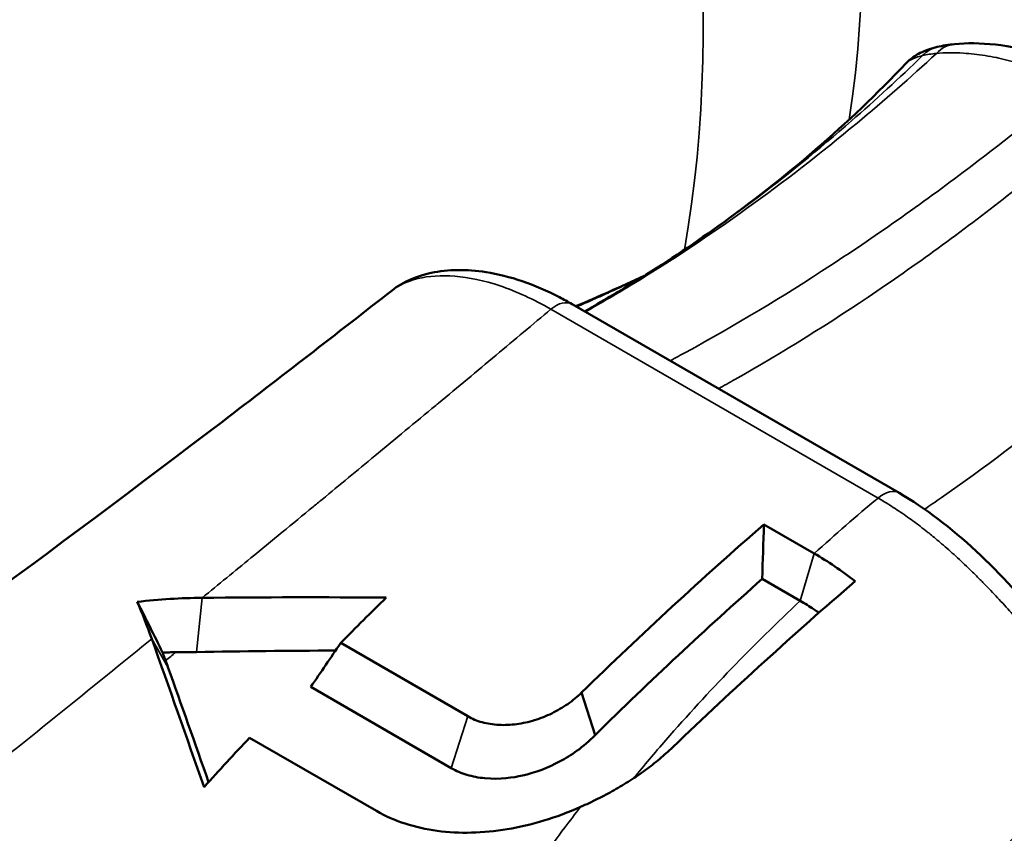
# Model space of a CAD drawing. Header units: millimetres. Extents: x 0 to 2239, y -60 to 841.
# Tile 127 of 151: x 1047.5 to 1050.56, y 300 to 302.53. Entities that reach past the tile are written whole.
import ezdxf

# ---------------------------------------------------------------- set-up
doc = ezdxf.new("R2010")
doc.units = ezdxf.units.MM
doc.layers.add('Sichtbar (ISO)', color=7, linetype='Continuous', lineweight=50)
doc.layers.add('Sichtbar schmal (ISO)', color=7, linetype='Continuous', lineweight=35)

msp = doc.modelspace()

# ---------------------------------------------------------------- linework, layer by layer
at = {"layer": 'Sichtbar (ISO)'}
for p, q in [((1049.214, 301.6454), (1050.2289, 301.0594)), ((1049.8094, 300.9618), (1049.9658, 300.8715)), ((1049.8042, 300.7925), (1049.9219, 300.7246)), ((1048.8902, 300.3664), (1048.4962, 300.5938)), ((1048.4033, 300.4572), (1048.8394, 300.2054)), ((1049.2854, 300.3078), (1049.2438, 300.4399)), ((1048.2134, 300.2999), (1048.6074, 300.0725))]:
    msp.add_line(p, q, dxfattribs=at)
for centre, major_axis, ratio, start_param, end_param in [((1047.0302, 304.9234), (-2.6125, 4.525), 0.57735, 3.855472, 6.677955), ((1032.7948, 316.7948), (3.0924, -59.3901), 0.283264, 1.283264, 1.286221), ((1050.9942, 294.3746), (-4.9907, -8.6656), 0.578868, 4.263974, 4.285251), ((1047.8849, 299.5622), (0.2009, -1.3835), 0.184686, 2.398991, 2.537088), ((1046.8969, 300.0377), (-0.2444, 1.3949), 0.815401, 4.919064, 4.934217), ((1047.0302, 304.9234), (2.6125, -4.525), 0.57735, 6.251584, 6.251601), ((1050.9641, 294.392), (-5.0085, -8.6553), 0.575664, 4.32952, 4.351355)]:
    msp.add_ellipse(centre, major_axis=major_axis, ratio=ratio, start_param=start_param, end_param=end_param, dxfattribs=at)
for points, knots in [([(1050.2509, 302.3933), (1050.2649, 302.408), (1050.2796, 302.4174), (1050.3113, 302.4333), (1050.3287, 302.4391), (1050.3473, 302.4436)], [0, 0, 0, 0, 0.02207966, 0.02207966, 0.04747824, 0.04747824, 0.04747824, 0.04747824]), ([(1050.4012, 302.4524), (1050.4767, 302.4598), (1050.5718, 302.4508), (1050.7309, 302.4066), (1050.79, 302.3851), (1050.8498, 302.3577)], [0, 0, 0, 0, 0.0921373, 0.0921373, 0.1425811, 0.1425811, 0.1425811, 0.1425811]), ([(1049.267, 301.6312), (1049.316, 301.6589), (1049.3638, 301.6872), (1049.499, 301.7706), (1049.5843, 301.8275), (1049.8753, 302.0363), (1050.0712, 302.2035), (1050.2509, 302.3932)], [0, 0, 0, 0, 0.0338806, 0.0338806, 0.0981863, 0.0981863, 0.2592679, 0.2592679, 0.2592679, 0.2592679]), ([(1048.6553, 301.688), (1048.6899, 301.7152), (1048.7319, 301.7328), (1048.8291, 301.7535), (1048.887, 301.754), (1049.0202, 301.7332), (1049.0981, 301.7067), (1049.1881, 301.66), (1049.2011, 301.6529), (1049.214, 301.6454)], [0.0000123, 0.0000123, 0.0000123, 0.0000123, 0.0448071, 0.0448071, 0.096862, 0.096862, 0.160113, 0.160113, 0.1707416, 0.1707416, 0.1707416, 0.1707416]), ([(1046.499, 300.0932), (1047.0541, 300.4775), (1047.6127, 300.8866), (1048.3091, 301.4185), (1048.4846, 301.5545), (1048.6553, 301.688)], [0, 0, 0, 0, 0.4058529, 0.4058529, 0.5464203, 0.5464203, 0.5464203, 0.5464203]), ([(1050.2289, 301.0594), (1050.3098, 301.0128), (1050.391, 300.9505), (1050.5439, 300.8083), (1050.6179, 300.7268), (1050.7544, 300.5633), (1050.8194, 300.4791), (1050.8878, 300.3914), (1050.8962, 300.3806), (1050.9045, 300.37)], [0, 0, 0, 0, 0.0664663, 0.0664663, 0.1317556, 0.1317556, 0.1942426, 0.1942426, 0.2031062, 0.2031062, 0.2031062, 0.2031062]), ([(1050.0923, 300.7853), (1050.0714, 300.8017), (1050.0504, 300.8171), (1050.0082, 300.8459), (1049.987, 300.8593), (1049.9658, 300.8715)], [-0.03598979, -0.03598979, -0.03598979, -0.03598979, -0.0179932, -0.0179932, -0.000001, -0.000001, -0.000001, -0.000001]), ([(1049.5266, 300.2704), (1049.6208, 300.3608), (1049.7157, 300.4494), (1049.9042, 300.6208), (1049.9981, 300.704), (1050.0923, 300.7853)], [-0.1664186, -0.1664186, -0.1664186, -0.1664186, -0.0822973, -0.0822973, -0.0000056, -0.0000056, -0.0000056, -0.0000056]), ([(1048.0664, 300.7341), (1048.033, 300.7338), (1047.9997, 300.7326), (1047.9325, 300.7284), (1047.8986, 300.7254), (1047.8649, 300.7216)], [-0.04309185, -0.04309185, -0.04309185, -0.04309185, -0.02195174, -0.02195174, -0.00000133, -0.00000133, -0.00000133, -0.00000133]), ([(1049.9803, 300.6876), (1049.9752, 300.6911), (1049.9701, 300.6946), (1049.9507, 300.7074), (1049.9363, 300.7163), (1049.9219, 300.7246)], [-0.01654853, -0.01654853, -0.01654853, -0.01654853, -0.01220469, -0.01220469, -0.00000151, -0.00000151, -0.00000151, -0.00000151]), ([(1047.9845, 300.5649), (1047.9776, 300.5649), (1047.9707, 300.5648), (1047.9569, 300.5646), (1047.95, 300.5644), (1047.9431, 300.5643)], [-0.00880451, -0.00880451, -0.00880451, -0.00880451, -0.004396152, -0.004396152, -0.000002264, -0.000002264, -0.000002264, -0.000002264]), ([(1047.9431, 300.5643), (1047.9442, 300.5615), (1047.9452, 300.5587), (1047.9463, 300.5559), (1047.9473, 300.5531), (1047.9484, 300.5503), (1047.9495, 300.5475), (1047.9505, 300.5447), (1047.9516, 300.5419), (1047.9526, 300.539)], [0.0001261, 0.0001261, 0.0001261, 0.0001261, 0.3333333, 0.3333333, 0.3333333, 0.6666667, 0.6666667, 0.6666667, 0.9999993, 0.9999993, 0.9999993, 0.9999993]), ([(1049.2438, 300.4399), (1049.2304, 300.4269), (1049.216, 300.4151), (1049.2006, 300.4043), (1049.1851, 300.3935), (1049.1685, 300.3838), (1049.1513, 300.3754), (1049.134, 300.367), (1049.1161, 300.3599), (1049.0978, 300.3542), (1049.0795, 300.3486), (1049.0608, 300.3445), (1049.0422, 300.342), (1049.0235, 300.3395), (1049.005, 300.3386), (1048.9869, 300.3396), (1048.9689, 300.3406), (1048.9514, 300.3434), (1048.9351, 300.3478), (1048.9189, 300.3523), (1048.904, 300.3584), (1048.8902, 300.3664)], [0, 0, 0, 0, 0.1428571, 0.1428571, 0.1428571, 0.2857143, 0.2857143, 0.2857143, 0.4285714, 0.4285714, 0.4285714, 0.5714286, 0.5714286, 0.5714286, 0.7142857, 0.7142857, 0.7142857, 0.8571429, 0.8571429, 0.8571429, 1, 1, 1, 1]), ([(1049.2854, 300.3078), (1049.2489, 300.2701), (1049.2095, 300.2441), (1049.1401, 300.2067), (1049.1004, 300.1916), (1049.0322, 300.1762), (1048.9907, 300.1695), (1048.9238, 300.1759), (1048.9053, 300.1794), (1048.8704, 300.1899), (1048.8543, 300.1968), (1048.8394, 300.2054)], [0.000001, 0.000001, 0.000001, 0.000001, 0.0339176, 0.0339176, 0.0723982, 0.0723982, 0.0985538, 0.0985538, 0.1090104, 0.1090104, 0.1195585, 0.1195585, 0.1195585, 0.1195585]), ([(1049.2405, 300.085), (1049.2584, 300.0929), (1049.2761, 300.1012), (1049.2935, 300.1099), (1049.3109, 300.1186), (1049.3281, 300.1277), (1049.3449, 300.1372), (1049.3617, 300.1467), (1049.3782, 300.1567), (1049.3943, 300.167), (1049.4104, 300.1773), (1049.4261, 300.188), (1049.4413, 300.1991), (1049.4565, 300.2103), (1049.4713, 300.2218), (1049.4855, 300.2337), (1049.4997, 300.2456), (1049.5135, 300.2578), (1049.5266, 300.2705)], [0, 0, 0, 0, 0.1666667, 0.1666667, 0.1666667, 0.3333334, 0.3333334, 0.3333334, 0.5, 0.5, 0.5, 0.6666667, 0.6666667, 0.6666667, 0.8333333, 0.8333333, 0.8333333, 1, 1, 1, 1]), ([(1048.6074, 300.0725), (1048.6353, 300.0563), (1048.665, 300.0433), (1048.6965, 300.0331), (1048.728, 300.0228), (1048.7614, 300.0154), (1048.7957, 300.0108), (1048.8301, 300.0061), (1048.8655, 300.0044), (1048.9018, 300.0052), (1048.938, 300.0061), (1048.9752, 300.0097), (1049.0129, 300.016), (1049.0505, 300.0223), (1049.0887, 300.0312), (1049.1268, 300.0427), (1049.1648, 300.0542), (1049.2026, 300.0683), (1049.2405, 300.085)], [0, 0, 0, 0, 0.166667, 0.166667, 0.166667, 0.333333, 0.333333, 0.333333, 0.5, 0.5, 0.5, 0.666667, 0.666667, 0.666667, 0.833333, 0.833333, 0.833333, 1, 1, 1, 1])]:
    msp.add_open_spline(points, degree=3, knots=knots, dxfattribs=at)
for points in [[(1050.3473, 302.4436), (1050.3643, 302.4476), (1050.3821, 302.4505), (1050.4011, 302.4524)], [(1050.2509, 302.3933), (1050.2509, 302.3933), (1050.2509, 302.3933), (1050.2509, 302.3932)], [(1049.2256, 301.6387), (1049.295, 301.6681), (1049.3659, 301.6998), (1049.4382, 301.7332)], [(1049.2438, 300.4399), (1049.4302, 300.6218), (1049.6193, 300.7961), (1049.8094, 300.9618)], [(1049.8042, 300.7925), (1049.6297, 300.638), (1049.4564, 300.4762), (1049.2854, 300.3078)], [(1048.6376, 300.7348), (1048.4467, 300.736), (1048.2563, 300.7358), (1048.0664, 300.7341)], [(1047.9431, 300.5643), (1047.9178, 300.6166), (1047.8917, 300.6691), (1047.8649, 300.7216)], [(1047.9097, 300.6065), (1047.9639, 300.4547), (1048.018, 300.3014), (1048.072, 300.1468)], [(1048.4802, 300.5704), (1048.3359, 300.5696), (1048.1918, 300.5681), (1048.0481, 300.5655)], [(1048.4962, 300.5938), (1048.4652, 300.5483), (1048.4342, 300.5028), (1048.4033, 300.4572)], [(1048.0481, 300.5655), (1048.0269, 300.5651), (1048.0057, 300.5649), (1047.9845, 300.5649)], [(1047.9599, 300.519), (1048.002, 300.401), (1048.0441, 300.282), (1048.0861, 300.1623)]]:
    msp.add_open_spline(points, degree=3, dxfattribs=at)
at = {"layer": 'Sichtbar schmal (ISO)'}
for p, q in [((1050.1635, 301.0436), (1049.1486, 301.6296)), ((1049.9219, 300.7246), (1049.9658, 300.8715)), ((1048.0481, 300.5655), (1048.0664, 300.7341)), ((1047.9599, 300.519), (1047.9097, 300.6065)), ((1048.8394, 300.2054), (1048.8902, 300.3664))]:
    msp.add_line(p, q, dxfattribs=at)
for centre, major_axis, ratio, start_param, end_param in [((1046.7422, 304.7571), (-2.3861, 4.1329), 0.57735, 3.768616, 6.277796), ((1046.2271, 304.4597), (-2.3995, 4.1561), 0.57735, 3.742334, 6.236473), ((1050.3707, 302.3463), (-0.0234, 0.0972), 0.944631, 0.000004, 0.564033), ((1050.4109, 302.3529), (-0.0097, 0.0995), 0.91255, 6.283129, 6.978615), ((1051.3607, 301.9819), (-1.1221, 0.3931), 0.183984, 5.903545, 6.004095), ((1049.164, 301.5588), (0.05, 0.0866), 0.57735, 0, 1.005075), ((1049.1358, 301.8442), (0.1235, -0.2174), 0.850182, 6.246852, 6.276578), ((1050.1789, 300.9728), (0.05, 0.0866), 0.57735, 0, 1.005075), ((1054.5175, 295.1655), (-2.8966, 6.7715), 0.892048, 0.260355, 0.299877)]:
    msp.add_ellipse(centre, major_axis=major_axis, ratio=ratio, start_param=start_param, end_param=end_param, dxfattribs=at)
for points, knots in [([(1050.3452, 302.4236), (1050.2641, 302.3489), (1050.1819, 302.2769), (1050.0986, 302.2075), (1049.9861, 302.1138), (1049.8716, 302.025), (1049.7559, 301.9418), (1049.6403, 301.8587), (1049.5235, 301.7812), (1049.4062, 301.7099), (1049.356, 301.6793), (1049.3057, 301.6499), (1049.2553, 301.6216)], [0, 0, 0, 0, 0.2170621, 0.2170621, 0.2170621, 0.510477, 0.510477, 0.510477, 0.8038919, 0.8038919, 0.8038919, 0.9296223, 0.9296223, 0.9296223, 0.9296223]), ([(1050.3019, 302.4167), (1050.2294, 302.3467), (1050.1558, 302.279), (1050.0812, 302.214), (1049.98, 302.1256), (1049.8769, 302.0419), (1049.7727, 301.9637), (1049.6685, 301.8854), (1049.5632, 301.8124), (1049.4575, 301.7454), (1049.3912, 301.7033), (1049.3247, 301.6636), (1049.2581, 301.6262)], [0, 0, 0, 0, 0.218893, 0.218893, 0.218893, 0.516182, 0.516182, 0.516182, 0.813471, 0.813471, 0.813471, 1, 1, 1, 1]), ([(1050.3019, 302.4167), (1050.2946, 302.415), (1050.2878, 302.4131), (1050.2816, 302.4108), (1050.2749, 302.4084), (1050.2688, 302.4057), (1050.2637, 302.4028), (1050.2608, 302.4012), (1050.2582, 302.3995), (1050.2559, 302.3977), (1050.2541, 302.3963), (1050.2524, 302.3948), (1050.2509, 302.3933)], [0, 0, 0, 0, 0.0932312, 0.0932312, 0.0932312, 0.1940442, 0.1940442, 0.1940442, 0.25, 0.25, 0.25, 0.296554, 0.296554, 0.296554, 0.296554]), ([(1050.7707, 302.3283), (1050.7266, 302.3492), (1050.6846, 302.3659), (1050.6462, 302.3789), (1050.6292, 302.3846), (1050.613, 302.3896), (1050.5975, 302.394), (1050.5737, 302.4007), (1050.5517, 302.406), (1050.5307, 302.4103), (1050.507, 302.4151), (1050.4844, 302.4187), (1050.4621, 302.4212), (1050.4509, 302.4225), (1050.4398, 302.4235), (1050.4288, 302.4242), (1050.3987, 302.4262), (1050.3701, 302.4259), (1050.3452, 302.4236)], [0, 0, 0, 0, 0.231428, 0.231428, 0.231428, 0.333333, 0.333333, 0.333333, 0.489992, 0.489992, 0.489992, 0.666667, 0.666667, 0.666667, 0.755492, 0.755492, 0.755492, 1, 1, 1, 1]), ([(1050.7707, 302.3283), (1050.6669, 302.2408), (1050.5618, 302.1565), (1050.4553, 302.0755), (1050.311, 301.9657), (1050.1644, 301.8621), (1050.0163, 301.7654), (1049.8682, 301.6687), (1049.7186, 301.5789), (1049.5685, 301.4968), (1049.5518, 301.4877), (1049.5351, 301.4786), (1049.5184, 301.4697)], [0, 0, 0, 0, 0.209673, 0.209673, 0.209673, 0.493964, 0.493964, 0.493964, 0.7782551, 0.7782551, 0.7782551, 0.8098895, 0.8098895, 0.8098895, 0.8098895]), ([(1050.9008, 302.2609), (1050.7991, 302.1714), (1050.6959, 302.0852), (1050.5914, 302.0025), (1050.4497, 301.8902), (1050.3055, 301.7843), (1050.1599, 301.6855), (1050.0142, 301.5867), (1049.867, 301.4952), (1049.7193, 301.4115), (1049.7024, 301.4019), (1049.6855, 301.3924), (1049.6685, 301.383)], [0, 0, 0, 0, 0.2099254, 0.2099254, 0.2099254, 0.4946911, 0.4946911, 0.4946911, 0.7794567, 0.7794567, 0.7794567, 0.8120907, 0.8120907, 0.8120907, 0.8120907]), ([(1051.4149, 301.97), (1051.3239, 301.8719), (1051.2314, 301.7774), (1051.1373, 301.6866), (1051.0116, 301.5651), (1050.8833, 301.4502), (1050.7534, 301.343), (1050.6235, 301.2358), (1050.4921, 301.1361), (1050.36, 301.0447), (1050.3427, 301.0327), (1050.3253, 301.0209), (1050.308, 301.0092)], [0, 0, 0, 0, 0.2126721, 0.2126721, 0.2126721, 0.4971211, 0.4971211, 0.4971211, 0.7815702, 0.7815702, 0.7815702, 0.8189445, 0.8189445, 0.8189445, 0.8189445]), ([(1048.6553, 301.688), (1048.676, 301.7042), (1048.7037, 301.7171), (1048.7354, 301.7246), (1048.7695, 301.7328), (1048.8078, 301.7354), (1048.8506, 301.7319), (1048.8933, 301.7285), (1048.9406, 301.7189), (1048.9909, 301.7019), (1049.0411, 301.685), (1049.0944, 301.6605), (1049.1486, 301.6296)], [0.2138761, 0.2138761, 0.2138761, 0.2138761, 0.4, 0.4, 0.4, 0.6, 0.6, 0.6, 0.8, 0.8, 0.8, 1, 1, 1, 1]), ([(1049.2287, 301.637), (1049.2369, 301.6406), (1049.2452, 301.6442), (1049.2536, 301.6479), (1049.271, 301.6556), (1049.2886, 301.6635), (1049.3064, 301.6714), (1049.3225, 301.6787), (1049.3388, 301.6861), (1049.3551, 301.6935), (1049.371, 301.7008), (1049.3869, 301.7081), (1049.4029, 301.7155), (1049.4121, 301.7198), (1049.4213, 301.7241), (1049.4305, 301.7284)], [0.0025261, 0.0025261, 0.0025261, 0.0025261, 0.0375924, 0.0375924, 0.0375924, 0.1111555, 0.1111555, 0.1111555, 0.1782006, 0.1782006, 0.1782006, 0.2431591, 0.2431591, 0.2431591, 0.2803504, 0.2803504, 0.2803504, 0.2803504]), ([(1048.0664, 300.7341), (1048.1171, 300.7755), (1048.1676, 300.8168), (1048.2177, 300.8579), (1048.2825, 300.9111), (1048.3469, 300.9639), (1048.4107, 301.0166), (1048.42, 301.0241), (1048.4292, 301.0317), (1048.4384, 301.0393), (1048.4932, 301.0845), (1048.5476, 301.1295), (1048.6017, 301.1742), (1048.6653, 301.2268), (1048.7283, 301.2791), (1048.7908, 301.331), (1048.7937, 301.3334), (1048.7967, 301.3359), (1048.7996, 301.3383), (1048.8597, 301.3882), (1048.9192, 301.4378), (1048.9781, 301.487), (1049.0354, 301.5349), (1049.0923, 301.5824), (1049.1486, 301.6296)], [0, 0, 0, 0, 0.134499, 0.134499, 0.134499, 0.3082501, 0.3082501, 0.3082501, 0.3333333, 0.3333333, 0.3333333, 0.4827342, 0.4827342, 0.4827342, 0.65838, 0.65838, 0.65838, 0.6666667, 0.6666667, 0.6666667, 0.8356566, 0.8356566, 0.8356566, 1, 1, 1, 1]), ([(1050.8841, 300.3081), (1050.8798, 300.3135), (1050.8756, 300.3191), (1050.8712, 300.3247), (1050.861, 300.3379), (1050.8505, 300.3515), (1050.8398, 300.3653), (1050.8288, 300.3795), (1050.8176, 300.3939), (1050.8062, 300.4086), (1050.7948, 300.4234), (1050.783, 300.4384), (1050.7711, 300.4537), (1050.7686, 300.4568), (1050.7661, 300.4599), (1050.7636, 300.4631), (1050.7541, 300.4753), (1050.7443, 300.4876), (1050.7344, 300.5), (1050.722, 300.5156), (1050.7094, 300.5312), (1050.6966, 300.5469), (1050.6837, 300.5627), (1050.6707, 300.5785), (1050.6576, 300.5942), (1050.6471, 300.6066), (1050.6366, 300.6191), (1050.6261, 300.6314), (1050.6232, 300.6347), (1050.6204, 300.638), (1050.6175, 300.6413), (1050.6039, 300.6571), (1050.5902, 300.6727), (1050.5765, 300.688), (1050.5626, 300.7036), (1050.5486, 300.7189), (1050.5346, 300.734), (1050.5205, 300.7491), (1050.5063, 300.764), (1050.4919, 300.7787), (1050.4882, 300.7825), (1050.4844, 300.7863), (1050.4806, 300.7902), (1050.4701, 300.8008), (1050.4594, 300.8113), (1050.4487, 300.8218), (1050.4342, 300.8358), (1050.4196, 300.8495), (1050.4049, 300.8629), (1050.3903, 300.8763), (1050.3756, 300.8893), (1050.3608, 300.902), (1050.3489, 300.9121), (1050.337, 300.922), (1050.3251, 300.9317), (1050.3222, 300.934), (1050.3193, 300.9363), (1050.3165, 300.9386), (1050.3017, 300.9503), (1050.2869, 300.9616), (1050.272, 300.9726), (1050.2572, 300.9834), (1050.2423, 300.9938), (1050.2275, 301.0038), (1050.2127, 301.0137), (1050.1979, 301.0231), (1050.1831, 301.0321), (1050.1766, 301.036), (1050.1701, 301.0399), (1050.1635, 301.0436)], [0, 0, 0, 0, 0.022806, 0.022806, 0.022806, 0.077023, 0.077023, 0.077023, 0.132621, 0.132621, 0.132621, 0.188503, 0.188503, 0.188503, 0.2, 0.2, 0.2, 0.244276, 0.244276, 0.244276, 0.299811, 0.299811, 0.299811, 0.355565, 0.355565, 0.355565, 0.4, 0.4, 0.4, 0.41202, 0.41202, 0.41202, 0.469355, 0.469355, 0.469355, 0.527156, 0.527156, 0.527156, 0.58489, 0.58489, 0.58489, 0.6, 0.6, 0.6, 0.642137, 0.642137, 0.642137, 0.698825, 0.698825, 0.698825, 0.75502, 0.75502, 0.75502, 0.8, 0.8, 0.8, 0.810799, 0.810799, 0.810799, 0.86625, 0.86625, 0.86625, 0.921342, 0.921342, 0.921342, 0.976003, 0.976003, 0.976003, 1, 1, 1, 1]), ([(1049.9219, 300.7246), (1049.8493, 300.6565), (1049.7783, 300.5864), (1049.7088, 300.5143), (1049.6393, 300.4422), (1049.5714, 300.3682), (1049.5052, 300.2923), (1049.4711, 300.2531), (1049.4374, 300.2135), (1049.4042, 300.1734)], [0, 0, 0, 0, 0.3333333, 0.3333333, 0.3333333, 0.6666667, 0.6666667, 0.6666667, 0.8384392, 0.8384392, 0.8384392, 0.8384392]), ([(1047.1605, 300.0031), (1047.2456, 300.071), (1047.3302, 300.1387), (1047.4141, 300.206), (1047.4981, 300.2734), (1047.5814, 300.3406), (1047.664, 300.4073), (1047.7466, 300.4741), (1047.8286, 300.5405), (1047.9097, 300.6065)], [0, 0, 0, 0, 0.333333, 0.333333, 0.333333, 0.666667, 0.666667, 0.666667, 1, 1, 1, 1]), ([(1049.6323, 298.1843), (1049.6433, 298.224), (1049.6743, 298.3307), (1049.73, 298.5015), (1049.802, 298.6945), (1049.8811, 298.8819), (1049.9672, 299.0638), (1050.0602, 299.2403), (1050.1603, 299.4118), (1050.2675, 299.5783), (1050.3819, 299.7399), (1050.5037, 299.8968), (1050.633, 300.049), (1050.7602, 300.186), (1050.8456, 300.271), (1050.8841, 300.3081)], [0, 0, 0, 0, 0.048708, 0.131456, 0.213215, 0.294165, 0.374492, 0.454384, 0.534029, 0.613614, 0.693331, 0.773375, 0.853942, 0.935237, 1, 1, 1, 1]), ([(1049.2405, 300.085), (1049.2241, 300.0639), (1049.2079, 300.0426), (1049.1918, 300.0212), (1049.1439, 299.9576), (1049.0971, 299.893), (1049.0514, 299.8271), (1049.0425, 299.8144), (1049.0336, 299.8016), (1049.0248, 299.7887), (1048.9883, 299.7354), (1048.9524, 299.6813), (1048.9172, 299.6265), (1048.8855, 299.5772), (1048.8544, 299.5272), (1048.8239, 299.4767), (1048.8123, 299.4576), (1048.8008, 299.4384), (1048.7894, 299.4191), (1048.7478, 299.3487), (1048.7073, 299.2772), (1048.6679, 299.2047), (1048.658, 299.1865), (1048.6482, 299.1682), (1048.6384, 299.1498)], [0, 0, 0, 0, 0.0733528, 0.0733528, 0.0733528, 0.2911082, 0.2911082, 0.2911082, 0.3333333, 0.3333333, 0.3333333, 0.5086602, 0.5086602, 0.5086602, 0.6666667, 0.6666667, 0.6666667, 0.7264998, 0.7264998, 0.7264998, 0.9450947, 0.9450947, 0.9450947, 1, 1, 1, 1])]:
    msp.add_open_spline(points, degree=3, knots=knots, dxfattribs=at)
for points in [[(1049.2527, 301.6231), (1049.2545, 301.6241), (1049.2563, 301.6251), (1049.2581, 301.6262)], [(1049.2581, 301.6262), (1049.2611, 301.6278), (1049.264, 301.6295), (1049.267, 301.6312)], [(1047.9526, 300.539), (1047.9633, 300.5476), (1047.9738, 300.5563), (1047.9845, 300.5649)]]:
    msp.add_open_spline(points, degree=3, dxfattribs=at)

doc.saveas('drawing.dxf')
